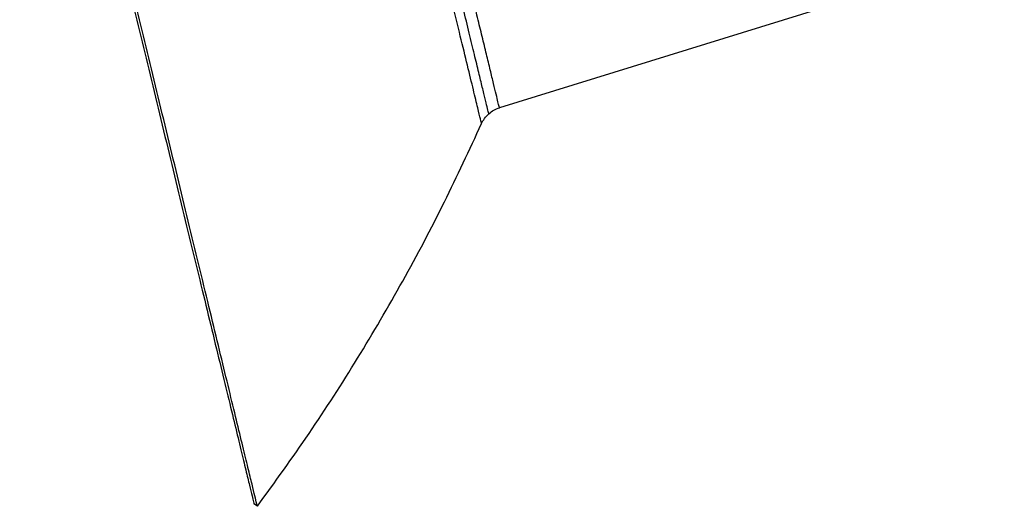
# Paper-space layout '_Izquierda' of a CAD drawing. Header units: millimetres. Extents: x -800 to -612, y 4473 to 4728.
# Tile 1 of 2: x -800 to -613, y 4473 to 4566. Entities that reach past the tile are written whole.
import ezdxf

# ---------------------------------------------------------------- set-up
doc = ezdxf.new("R2010")
doc.units = ezdxf.units.MM

psp = doc.layouts.new('_Izquierda')

# ---------------------------------------------------------------- linework, layer by layer
at = {"color": 7, "linetype": 'Continuous', "lineweight": 25}
for p, q in [((-613.32, 4578.46), (-709.16, 4548.81)), ((-755.12, 4473.2), (-755.76, 4473.68))]:
    psp.add_line(p, q, dxfattribs=at)
for points, knots in [([(-800.24, 4657.13), (-800.24, 4657.13), (-800.12, 4656.65), (-799.74, 4655.08), (-799.58, 4654.41), (-799.18, 4652.78), (-798.95, 4651.81), (-798.4, 4649.58), (-798.1, 4648.31), (-797.41, 4645.47), (-797.03, 4643.9), (-796.2, 4640.47), (-795.75, 4638.61), (-794.78, 4634.63), (-794.27, 4632.51), (-793.18, 4628.03), (-792.61, 4625.67), (-791.42, 4620.77), (-790.8, 4618.22), (-789.53, 4612.98), (-788.88, 4610.28), (-787.55, 4604.79), (-786.87, 4601.99), (-785.5, 4596.35), (-784.81, 4593.5), (-783.42, 4587.79), (-782.73, 4584.94), (-780.67, 4576.42), (-779.31, 4570.81), (-778, 4565.41)], [0, 0, 0, 0, 0.125, 0.125, 0.1875, 0.1875, 0.25, 0.25, 0.3125, 0.3125, 0.375, 0.375, 0.4375, 0.4375, 0.5, 0.5, 0.5625, 0.5625, 0.625, 0.625, 0.6875, 0.6875, 0.75, 0.75, 0.8125, 0.8125, 0.875, 0.875, 1, 1, 1, 1]), ([(-777.5, 4565.53), (-778.82, 4570.97), (-780.19, 4576.61), (-782.27, 4585.18), (-782.96, 4588.06), (-784.36, 4593.8), (-785.05, 4596.67), (-786.43, 4602.35), (-787.11, 4605.17), (-788.45, 4610.7), (-789.11, 4613.41), (-790.39, 4618.69), (-791.01, 4621.25), (-792.21, 4626.19), (-792.78, 4628.56), (-793.87, 4633.06), (-794.39, 4635.2), (-795.36, 4639.21), (-795.82, 4641.08), (-796.65, 4644.53), (-797.04, 4646.11), (-797.73, 4648.97), (-798.04, 4650.25), (-798.59, 4652.5), (-798.82, 4653.47), (-799.22, 4655.11), (-799.38, 4655.78), (-799.77, 4657.37), (-799.88, 4657.85), (-799.88, 4657.85)], [0, 0, 0, 0, 0.125, 0.125, 0.1875, 0.1875, 0.25, 0.25, 0.3125, 0.3125, 0.375, 0.375, 0.4375, 0.4375, 0.5, 0.5, 0.5625, 0.5625, 0.625, 0.625, 0.6875, 0.6875, 0.75, 0.75, 0.8125, 0.8125, 0.875, 0.875, 1, 1, 1, 1]), ([(-711.19, 4547.69), (-711.19, 4547.68), (-711.15, 4547.54), (-711.27, 4548.04), (-711.56, 4549.21), (-712.03, 4551.14), (-712.63, 4553.63), (-713.37, 4556.68), (-714.26, 4560.35), (-715.3, 4564.63), (-716.46, 4569.42), (-717.7, 4574.56), (-718.98, 4579.83), (-720.24, 4585.04), (-721.44, 4589.96), (-722.54, 4594.49), (-723.18, 4597.16), (-723.5, 4598.45)], [0, 0, 0, 0, 0.001928, 0.076214, 0.148554, 0.218158, 0.28442, 0.350682, 0.420286, 0.492625, 0.566911, 0.64221, 0.717508, 0.791794, 0.864134, 0.933738, 1, 1, 1, 1]), ([(-709.16, 4548.81), (-709.16, 4548.81), (-709.19, 4548.9), (-709.28, 4549.28), (-709.35, 4549.56), (-709.53, 4550.33), (-709.65, 4550.81), (-709.93, 4551.98), (-710.1, 4552.66), (-710.47, 4554.2), (-710.68, 4555.06), (-711.13, 4556.92), (-711.37, 4557.93), (-711.89, 4560.06), (-712.16, 4561.19), (-712.73, 4563.51), (-713.02, 4564.7), (-713.61, 4567.14), (-713.92, 4568.42), (-714.56, 4571.08), (-714.9, 4572.46), (-715.58, 4575.29), (-715.94, 4576.74), (-716.65, 4579.67), (-717, 4581.15), (-717.72, 4584.09), (-718.07, 4585.55), (-718.77, 4588.42), (-719.11, 4589.82), (-719.76, 4592.54), (-720.08, 4593.84), (-720.69, 4596.33), (-720.97, 4597.51), (-721.24, 4598.62)], [0, 0, 0, 0, 0.0625, 0.0625, 0.125, 0.125, 0.1875, 0.1875, 0.25, 0.25, 0.3125, 0.3125, 0.375, 0.375, 0.4375, 0.4375, 0.5, 0.5, 0.5625, 0.5625, 0.625, 0.625, 0.6875, 0.6875, 0.75, 0.75, 0.8125, 0.8125, 0.875, 0.875, 0.9375, 0.9375, 1, 1, 1, 1]), ([(-712.56, 4545.81), (-712.56, 4545.81), (-712.6, 4545.98), (-712.79, 4546.75), (-712.93, 4547.34), (-713.33, 4548.98), (-713.58, 4550.02), (-714.18, 4552.52), (-714.54, 4553.98), (-715.33, 4557.25), (-715.77, 4559.06), (-716.7, 4562.89), (-717.19, 4564.91), (-718.19, 4569.04), (-718.7, 4571.14), (-719.7, 4575.28), (-720.2, 4577.33), (-720.68, 4579.3)], [0, 0, 0, 0, 0.125, 0.125, 0.25, 0.25, 0.375, 0.375, 0.5, 0.5, 0.625, 0.625, 0.75, 0.75, 0.875, 0.875, 1, 1, 1, 1]), ([(-778, 4565.41), (-776.69, 4560), (-775.33, 4554.39), (-773.26, 4545.88), (-772.57, 4543.02), (-771.19, 4537.31), (-770.5, 4534.47), (-769.13, 4528.82), (-768.45, 4526.02), (-767.12, 4520.53), (-766.46, 4517.83), (-765.19, 4512.59), (-764.57, 4510.04), (-763.39, 4505.14), (-762.81, 4502.78), (-761.73, 4498.31), (-761.21, 4496.18), (-760.25, 4492.2), (-759.8, 4490.35), (-758.97, 4486.92), (-758.59, 4485.35), (-757.9, 4482.51), (-757.59, 4481.24), (-757.05, 4479), (-756.81, 4478.04), (-756.42, 4476.4), (-756.26, 4475.74), (-755.87, 4474.16), (-755.76, 4473.68), (-755.76, 4473.68)], [0, 0, 0, 0, 0.125, 0.125, 0.1875, 0.1875, 0.25, 0.25, 0.3125, 0.3125, 0.375, 0.375, 0.4375, 0.4375, 0.5, 0.5, 0.5625, 0.5625, 0.625, 0.625, 0.6875, 0.6875, 0.75, 0.75, 0.8125, 0.8125, 0.875, 0.875, 1, 1, 1, 1]), ([(-755.12, 4473.2), (-755.12, 4473.2), (-755.23, 4473.69), (-755.62, 4475.27), (-755.78, 4475.94), (-756.18, 4477.59), (-756.41, 4478.56), (-756.96, 4480.81), (-757.27, 4482.09), (-757.96, 4484.95), (-758.35, 4486.53), (-759.18, 4489.98), (-759.64, 4491.85), (-760.61, 4495.85), (-761.13, 4497.99), (-762.22, 4502.5), (-762.79, 4504.87), (-763.99, 4509.8), (-764.61, 4512.37), (-765.89, 4517.65), (-766.55, 4520.36), (-767.89, 4525.89), (-768.57, 4528.7), (-769.95, 4534.38), (-770.64, 4537.25), (-772.04, 4542.99), (-772.73, 4545.87), (-774.81, 4554.44), (-776.18, 4560.09), (-777.5, 4565.53)], [0, 0, 0, 0, 0.125, 0.125, 0.1875, 0.1875, 0.25, 0.25, 0.3125, 0.3125, 0.375, 0.375, 0.4375, 0.4375, 0.5, 0.5, 0.5625, 0.5625, 0.625, 0.625, 0.6875, 0.6875, 0.75, 0.75, 0.8125, 0.8125, 0.875, 0.875, 1, 1, 1, 1]), ([(-712.56, 4545.81), (-712.38, 4546.15), (-712.03, 4546.84), (-711.47, 4547.39), (-711.18, 4547.68)], [0, 0, 0, 0, 0.4843008, 1, 1, 1, 1]), ([(-711.18, 4547.68), (-710.87, 4547.93), (-710.25, 4548.41), (-709.52, 4548.68), (-709.16, 4548.81)], [0, 0, 0, 0, 0.515699, 1, 1, 1, 1]), ([(-755.12, 4473.2), (-751.8, 4477.78), (-745.18, 4486.94), (-736, 4501.23), (-727.43, 4515.88), (-719.54, 4530.73), (-714.87, 4540.84), (-712.57, 4545.81)], [0, 0, 0, 0, 0.2010107, 0.4023071, 0.6036969, 0.8049876, 1, 1, 1, 1])]:
    psp.add_open_spline(points, degree=3, knots=knots, dxfattribs=at)

doc.saveas('drawing.dxf')
